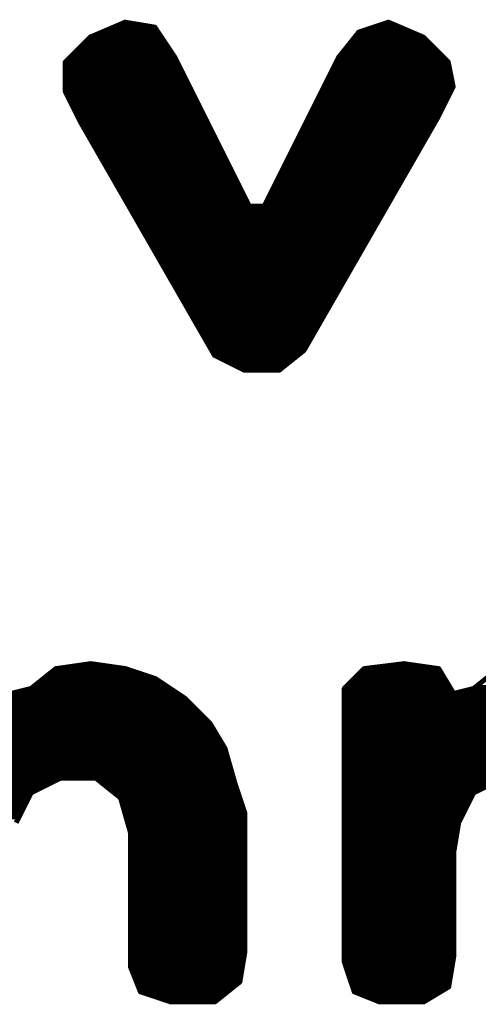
# Model space of a CAD drawing. Extents: x -35 to 35, y -57 to 81.
# Tile 138 of 153: x 12.003 to 12.925, y 62.263 to 64.243. Entities that reach past the tile are written whole.
import ezdxf

# ---------------------------------------------------------------- set-up
doc = ezdxf.new("R2010")
doc.units = 0
doc.layers.add('21', color=7, linetype='CONTINUOUS')

msp = doc.modelspace()

# ---------------------------------------------------------------- linework, layer by layer
at = {"layer": '21', "const_width": 0.01}
for points in [[(12.215, 64.238), (12.145, 64.208)], [(12.1963, 64.23), (12.263, 64.23)], [(12.275, 64.228), (12.215, 64.238)], [(12.745, 64.238), (12.685, 64.218)], [(12.721, 64.23), (12.7637, 64.23)], [(12.815, 64.208), (12.745, 64.238)], [(12.1497, 64.21), (12.287, 64.21)], [(12.173, 64.22), (12.2803, 64.22)], [(12.315, 64.168), (12.275, 64.228)], [(12.685, 64.218), (12.645, 64.168)], [(12.6786, 64.21), (12.8103, 64.21)], [(12.691, 64.22), (12.787, 64.22)], [(12.145, 64.208), (12.095, 64.158)], [(12.127, 64.19), (12.3003, 64.19)], [(12.137, 64.2), (12.2937, 64.2)], [(12.6626, 64.19), (12.833, 64.19)], [(12.6706, 64.2), (12.823, 64.2)], [(12.865, 64.158), (12.815, 64.208)], [(12.107, 64.17), (12.3137, 64.17)], [(12.117, 64.18), (12.307, 64.18)], [(12.6466, 64.17), (12.853, 64.17)], [(12.6546, 64.18), (12.843, 64.18)], [(12.095, 64.158), (12.095, 64.098)], [(12.097, 64.16), (12.319, 64.16)], [(12.465, 63.868), (12.315, 64.168)], [(12.645, 64.168), (12.495, 63.868)], [(12.641, 64.16), (12.863, 64.16)], [(12.875, 64.108), (12.865, 64.158)], [(12.095, 64.15), (12.324, 64.15)], [(12.095, 64.14), (12.329, 64.14)], [(12.631, 64.14), (12.8686, 64.14)], [(12.636, 64.15), (12.8666, 64.15)], [(12.095, 64.13), (12.334, 64.13)], [(12.095, 64.12), (12.339, 64.12)], [(12.621, 64.12), (12.8726, 64.12)], [(12.626, 64.13), (12.8706, 64.13)], [(12.095, 64.11), (12.344, 64.11)], [(12.095, 64.1), (12.349, 64.1)], [(12.095, 64.098), (12.125, 64.038)], [(12.611, 64.1), (12.871, 64.1)], [(12.616, 64.11), (12.8746, 64.11)], [(12.845, 64.048), (12.875, 64.108)], [(12.099, 64.09), (12.354, 64.09)], [(12.104, 64.08), (12.359, 64.08)], [(12.601, 64.08), (12.861, 64.08)], [(12.606, 64.09), (12.866, 64.09)], [(12.109, 64.07), (12.364, 64.07)], [(12.114, 64.06), (12.369, 64.06)], [(12.591, 64.06), (12.851, 64.06)], [(12.596, 64.07), (12.856, 64.07)], [(12.119, 64.05), (12.374, 64.05)], [(12.124, 64.04), (12.379, 64.04)], [(12.125, 64.038), (12.395, 63.568)], [(12.575, 63.578), (12.845, 64.048)], [(12.581, 64.04), (12.8404, 64.04)], [(12.586, 64.05), (12.846, 64.05)], [(12.1296, 64.03), (12.384, 64.03)], [(12.1353, 64.02), (12.389, 64.02)], [(12.571, 64.02), (12.8289, 64.02)], [(12.576, 64.03), (12.8347, 64.03)], [(12.1411, 64.01), (12.394, 64.01)], [(12.1468, 64), (12.399, 64)], [(12.561, 64), (12.8174, 64)], [(12.566, 64.01), (12.8232, 64.01)], [(12.1526, 63.99), (12.404, 63.99)], [(12.1583, 63.98), (12.409, 63.98)], [(12.551, 63.98), (12.8059, 63.98)], [(12.556, 63.99), (12.8117, 63.99)], [(12.1641, 63.97), (12.414, 63.97)], [(12.1698, 63.96), (12.419, 63.96)], [(12.541, 63.96), (12.7944, 63.96)], [(12.546, 63.97), (12.8002, 63.97)], [(12.1756, 63.95), (12.424, 63.95)], [(12.1813, 63.94), (12.429, 63.94)], [(12.531, 63.94), (12.783, 63.94)], [(12.536, 63.95), (12.7887, 63.95)], [(12.187, 63.93), (12.434, 63.93)], [(12.1928, 63.92), (12.439, 63.92)], [(12.521, 63.92), (12.7715, 63.92)], [(12.526, 63.93), (12.7772, 63.93)], [(12.1985, 63.91), (12.444, 63.91)], [(12.2043, 63.9), (12.449, 63.9)], [(12.511, 63.9), (12.76, 63.9)], [(12.516, 63.91), (12.7657, 63.91)], [(12.21, 63.89), (12.454, 63.89)], [(12.2158, 63.88), (12.459, 63.88)], [(12.501, 63.88), (12.7485, 63.88)], [(12.506, 63.89), (12.7542, 63.89)], [(12.2215, 63.87), (12.464, 63.87)], [(12.2273, 63.86), (12.737, 63.86)], [(12.495, 63.868), (12.465, 63.868)], [(12.496, 63.87), (12.7427, 63.87)], [(12.233, 63.85), (12.7313, 63.85)], [(12.2387, 63.84), (12.7255, 63.84)], [(12.2445, 63.83), (12.7198, 63.83)], [(12.2502, 63.82), (12.714, 63.82)], [(12.256, 63.81), (12.7083, 63.81)], [(12.2617, 63.8), (12.7025, 63.8)], [(12.2675, 63.79), (12.6968, 63.79)], [(12.2732, 63.78), (12.691, 63.78)], [(12.279, 63.77), (12.6853, 63.77)], [(12.2847, 63.76), (12.6796, 63.76)], [(12.2904, 63.75), (12.6738, 63.75)], [(12.2962, 63.74), (12.6681, 63.74)], [(12.3019, 63.73), (12.6623, 63.73)], [(12.3077, 63.72), (12.6566, 63.72)], [(12.3134, 63.71), (12.6508, 63.71)], [(12.3192, 63.7), (12.6451, 63.7)], [(12.3249, 63.69), (12.6393, 63.69)], [(12.3307, 63.68), (12.6336, 63.68)], [(12.3364, 63.67), (12.6279, 63.67)], [(12.3421, 63.66), (12.6221, 63.66)], [(12.3479, 63.65), (12.6164, 63.65)], [(12.3536, 63.64), (12.6106, 63.64)], [(12.3594, 63.63), (12.6049, 63.63)], [(12.3651, 63.62), (12.5991, 63.62)], [(12.3709, 63.61), (12.5934, 63.61)], [(12.3766, 63.6), (12.5876, 63.6)], [(12.3824, 63.59), (12.5819, 63.59)], [(12.3881, 63.58), (12.5761, 63.58)], [(12.525, 63.538), (12.575, 63.578)], [(12.3939, 63.57), (12.565, 63.57)], [(12.395, 63.568), (12.455, 63.538)], [(12.411, 63.56), (12.5525, 63.56)], [(12.431, 63.55), (12.54, 63.55)], [(12.451, 63.54), (12.5275, 63.54)], [(12.455, 63.538), (12.525, 63.538)], [(12.146, 62.948), (12.076, 62.938)], [(12.216, 62.938), (12.146, 62.948)], [(12.776, 62.948), (12.696, 62.938)], [(12.846, 62.938), (12.776, 62.948)], [(12.076, 62.938), (12.026, 62.898)], [(12.066, 62.93), (12.24, 62.93)], [(12.09, 62.94), (12.202, 62.94)], [(12.276, 62.918), (12.216, 62.938)], [(12.696, 62.938), (12.656, 62.898)], [(12.688, 62.93), (12.8508, 62.93)], [(12.712, 62.94), (12.832, 62.94)], [(12.876, 62.888), (12.846, 62.938)], [(12.966, 62.938), (12.916, 62.898)], [(12.041, 62.91), (12.288, 62.91)], [(12.0535, 62.92), (12.27, 62.92)], [(12.336, 62.878), (12.276, 62.918)], [(12.668, 62.91), (12.8628, 62.91)], [(12.678, 62.92), (12.8568, 62.92)], [(12.026, 62.898), (11.986, 62.888)], [(11.994, 62.89), (12.318, 62.89)], [(12.0285, 62.9), (12.303, 62.9)], [(12.656, 62.898), (12.656, 62.348)], [(12.656, 62.89), (12.8748, 62.89)], [(12.658, 62.9), (12.8688, 62.9)], [(12.916, 62.898), (12.876, 62.888)], [(12.884, 62.89), (13.208, 62.89)], [(12.9185, 62.9), (13.193, 62.9)], [(11.766, 62.88), (12.333, 62.88)], [(11.766, 62.87), (12.344, 62.87)], [(12.386, 62.828), (12.336, 62.878)], [(12.656, 62.88), (13.223, 62.88)], [(12.656, 62.87), (13.2324, 62.87)], [(11.766, 62.86), (12.354, 62.86)], [(11.766, 62.85), (12.364, 62.85)], [(12.656, 62.86), (13.2404, 62.86)], [(12.656, 62.85), (13.2484, 62.85)], [(11.766, 62.84), (12.374, 62.84)], [(11.766, 62.83), (12.384, 62.83)], [(12.416, 62.778), (12.386, 62.828)], [(12.656, 62.84), (13.2564, 62.84)], [(12.656, 62.83), (13.2644, 62.83)], [(11.766, 62.82), (12.3908, 62.82)], [(11.766, 62.81), (12.3968, 62.81)], [(12.656, 62.82), (13.2724, 62.82)], [(12.656, 62.81), (13.2804, 62.81)], [(11.766, 62.8), (12.4028, 62.8)], [(11.766, 62.79), (12.4088, 62.79)], [(12.656, 62.8), (13.2884, 62.8)], [(12.656, 62.79), (13.2964, 62.79)], [(11.766, 62.78), (12.4148, 62.78)], [(11.766, 62.77), (12.4183, 62.77)], [(12.436, 62.708), (12.416, 62.778)], [(12.656, 62.78), (13.3044, 62.78)], [(12.656, 62.77), (13.3083, 62.77)], [(11.766, 62.76), (12.4211, 62.76)], [(11.766, 62.75), (12.424, 62.75)], [(12.656, 62.76), (13.3111, 62.76)], [(12.656, 62.75), (13.314, 62.75)], [(11.766, 62.74), (12.4269, 62.74)], [(11.766, 62.73), (12.4297, 62.73)], [(12.656, 62.74), (13.3169, 62.74)], [(12.656, 62.73), (13.3197, 62.73)], [(11.766, 62.72), (12.4326, 62.72)], [(11.766, 62.71), (12.07, 62.71)], [(12.026, 62.688), (12.086, 62.718)], [(12.086, 62.718), (12.156, 62.718)], [(12.156, 62.718), (12.206, 62.678)], [(12.166, 62.71), (12.4354, 62.71)], [(12.456, 62.648), (12.436, 62.708)], [(12.656, 62.72), (13.3226, 62.72)], [(12.656, 62.71), (12.96, 62.71)], [(12.916, 62.688), (12.976, 62.718)], [(11.766, 62.7), (12.05, 62.7)], [(11.766, 62.69), (12.03, 62.69)], [(11.996, 62.628), (12.026, 62.688)], [(12.1785, 62.7), (12.4387, 62.7)], [(12.191, 62.69), (12.442, 62.69)], [(12.656, 62.7), (12.94, 62.7)], [(12.656, 62.69), (12.92, 62.69)], [(12.886, 62.628), (12.916, 62.688)], [(11.766, 62.68), (12.022, 62.68)], [(11.766, 62.67), (12.017, 62.67)], [(12.2035, 62.68), (12.4453, 62.68)], [(12.206, 62.678), (12.226, 62.608)], [(12.2083, 62.67), (12.4487, 62.67)], [(12.656, 62.68), (12.912, 62.68)], [(12.656, 62.67), (12.907, 62.67)], [(11.766, 62.66), (12.012, 62.66)], [(11.766, 62.65), (12.007, 62.65)], [(12.2111, 62.66), (12.452, 62.66)], [(12.214, 62.65), (12.4553, 62.65)], [(12.456, 62.368), (12.456, 62.648)], [(12.656, 62.66), (12.902, 62.66)], [(12.656, 62.65), (12.897, 62.65)], [(11.766, 62.64), (12.002, 62.64)], [(12.2169, 62.64), (12.456, 62.64)], [(12.2197, 62.63), (12.456, 62.63)], [(12.656, 62.64), (12.892, 62.64)], [(12.656, 62.63), (12.887, 62.63)], [(12.876, 62.568), (12.886, 62.628)], [(12.2226, 62.62), (12.456, 62.62)], [(12.2254, 62.61), (12.456, 62.61)], [(12.226, 62.608), (12.226, 62.338)], [(12.656, 62.62), (12.8847, 62.62)], [(12.656, 62.61), (12.883, 62.61)], [(12.226, 62.6), (12.456, 62.6)], [(12.226, 62.59), (12.456, 62.59)], [(12.656, 62.6), (12.8813, 62.6)], [(12.656, 62.59), (12.8797, 62.59)], [(12.226, 62.58), (12.456, 62.58)], [(12.226, 62.57), (12.456, 62.57)], [(12.656, 62.58), (12.878, 62.58)], [(12.656, 62.57), (12.8763, 62.57)], [(12.876, 62.358), (12.876, 62.568)], [(12.226, 62.56), (12.456, 62.56)], [(12.226, 62.55), (12.456, 62.55)], [(12.656, 62.56), (12.876, 62.56)], [(12.656, 62.55), (12.876, 62.55)], [(12.226, 62.54), (12.456, 62.54)], [(12.226, 62.53), (12.456, 62.53)], [(12.656, 62.54), (12.876, 62.54)], [(12.656, 62.53), (12.876, 62.53)], [(12.226, 62.52), (12.456, 62.52)], [(12.226, 62.51), (12.456, 62.51)], [(12.656, 62.52), (12.876, 62.52)], [(12.656, 62.51), (12.876, 62.51)], [(12.226, 62.5), (12.456, 62.5)], [(12.226, 62.49), (12.456, 62.49)], [(12.656, 62.5), (12.876, 62.5)], [(12.656, 62.49), (12.876, 62.49)], [(12.226, 62.48), (12.456, 62.48)], [(12.226, 62.47), (12.456, 62.47)], [(12.656, 62.48), (12.876, 62.48)], [(12.656, 62.47), (12.876, 62.47)], [(12.226, 62.46), (12.456, 62.46)], [(12.226, 62.45), (12.456, 62.45)], [(12.656, 62.46), (12.876, 62.46)], [(12.656, 62.45), (12.876, 62.45)], [(12.226, 62.44), (12.456, 62.44)], [(12.226, 62.43), (12.456, 62.43)], [(12.656, 62.44), (12.876, 62.44)], [(12.656, 62.43), (12.876, 62.43)], [(12.226, 62.42), (12.456, 62.42)], [(12.226, 62.41), (12.456, 62.41)], [(12.656, 62.42), (12.876, 62.42)], [(12.656, 62.41), (12.876, 62.41)], [(12.226, 62.4), (12.456, 62.4)], [(12.226, 62.39), (12.456, 62.39)], [(12.656, 62.4), (12.876, 62.4)], [(12.656, 62.39), (12.876, 62.39)], [(12.226, 62.38), (12.456, 62.38)], [(12.226, 62.37), (12.456, 62.37)], [(12.446, 62.308), (12.456, 62.368)], [(12.656, 62.38), (12.876, 62.38)], [(12.656, 62.37), (12.876, 62.37)], [(12.226, 62.36), (12.4547, 62.36)], [(12.226, 62.35), (12.453, 62.35)], [(12.656, 62.36), (12.876, 62.36)], [(12.656, 62.35), (12.8747, 62.35)], [(12.866, 62.298), (12.876, 62.358)], [(12.226, 62.34), (12.4513, 62.34)], [(12.226, 62.338), (12.246, 62.288)], [(12.2292, 62.33), (12.4497, 62.33)], [(12.656, 62.348), (12.676, 62.288)], [(12.6587, 62.34), (12.873, 62.34)], [(12.662, 62.33), (12.8713, 62.33)], [(12.2332, 62.32), (12.448, 62.32)], [(12.2372, 62.31), (12.4463, 62.31)], [(12.6653, 62.32), (12.8697, 62.32)], [(12.6687, 62.31), (12.868, 62.31)], [(12.2412, 62.3), (12.436, 62.3)], [(12.2452, 62.29), (12.4235, 62.29)], [(12.396, 62.268), (12.446, 62.308)], [(12.672, 62.3), (12.8663, 62.3)], [(12.6753, 62.29), (12.8527, 62.29)], [(12.816, 62.268), (12.866, 62.298)], [(12.246, 62.288), (12.306, 62.268)], [(12.27, 62.28), (12.411, 62.28)], [(12.3, 62.27), (12.3985, 62.27)], [(12.676, 62.288), (12.726, 62.268)], [(12.696, 62.28), (12.836, 62.28)], [(12.721, 62.27), (12.8193, 62.27)], [(12.306, 62.268), (12.396, 62.268)], [(12.726, 62.268), (12.816, 62.268)]]:
    msp.add_lwpolyline(points, dxfattribs=at)
at = {"layer": '21', "const_width": 0.005}
for points in [[(12.1963, 64.2325, 1), (12.1963, 64.2275)], [(12.2154, 64.2405, 1), (12.2146, 64.2355)], [(12.216, 64.2357, 1), (12.214, 64.2403)], [(12.263, 64.2275, 1), (12.263, 64.2325)], [(12.721, 64.2325, 1), (12.721, 64.2275)], [(12.746, 64.2403, 1), (12.744, 64.2357)], [(12.7458, 64.2356, 1), (12.7442, 64.2404)], [(12.7637, 64.2275, 1), (12.7637, 64.2325)], [(12.1497, 64.2125, 1), (12.1497, 64.2075)], [(12.173, 64.2225, 1), (12.173, 64.2175)], [(12.2771, 64.2294, 1), (12.2729, 64.2266)], [(12.2746, 64.2255, 1), (12.2754, 64.2305)], [(12.2803, 64.2175, 1), (12.2803, 64.2225)], [(12.287, 64.2075, 1), (12.287, 64.2125)], [(12.6786, 64.2125, 1), (12.6786, 64.2075)], [(12.6842, 64.2204, 1), (12.6858, 64.2156)], [(12.687, 64.2164, 1), (12.683, 64.2196)], [(12.691, 64.2225, 1), (12.691, 64.2175)], [(12.787, 64.2175, 1), (12.787, 64.2225)], [(12.8103, 64.2075, 1), (12.8103, 64.2125)], [(12.127, 64.1925, 1), (12.127, 64.1875)], [(12.137, 64.2025, 1), (12.137, 64.1975)], [(12.144, 64.2103, 1), (12.146, 64.2057)], [(12.1468, 64.2062, 1), (12.1432, 64.2098)], [(12.2937, 64.1975, 1), (12.2937, 64.2025)], [(12.3003, 64.1875, 1), (12.3003, 64.1925)], [(12.6626, 64.1925, 1), (12.6626, 64.1875)], [(12.6706, 64.2025, 1), (12.6706, 64.1975)], [(12.8168, 64.2098, 1), (12.8132, 64.2062)], [(12.814, 64.2057, 1), (12.816, 64.2103)], [(12.823, 64.1975, 1), (12.823, 64.2025)], [(12.833, 64.1875, 1), (12.833, 64.1925)], [(12.107, 64.1725, 1), (12.107, 64.1675)], [(12.117, 64.1825, 1), (12.117, 64.1775)], [(12.307, 64.1775, 1), (12.307, 64.1825)], [(12.3137, 64.1675, 1), (12.3137, 64.1725)], [(12.6466, 64.1725, 1), (12.6466, 64.1675)], [(12.6546, 64.1825, 1), (12.6546, 64.1775)], [(12.843, 64.1775, 1), (12.843, 64.1825)], [(12.853, 64.1675, 1), (12.853, 64.1725)], [(12.0975, 64.158, 1), (12.0925, 64.158)], [(12.0932, 64.1598, 1), (12.0968, 64.1562)], [(12.097, 64.1625, 1), (12.097, 64.1575)], [(12.3172, 64.1691, 1), (12.3128, 64.1669)], [(12.3129, 64.1666, 1), (12.3171, 64.1694)], [(12.319, 64.1575, 1), (12.319, 64.1625)], [(12.641, 64.1625, 1), (12.641, 64.1575)], [(12.643, 64.1696, 1), (12.647, 64.1664)], [(12.6472, 64.1669, 1), (12.6428, 64.1691)], [(12.8675, 64.1585, 1), (12.8625, 64.1575)], [(12.863, 64.1575, 1), (12.863, 64.1625)], [(12.8632, 64.1562, 1), (12.8668, 64.1598)], [(12.095, 64.1525, 1), (12.095, 64.1475)], [(12.095, 64.1425, 1), (12.095, 64.1375)], [(12.324, 64.1475, 1), (12.324, 64.1525)], [(12.329, 64.1375, 1), (12.329, 64.1425)], [(12.631, 64.1425, 1), (12.631, 64.1375)], [(12.636, 64.1525, 1), (12.636, 64.1475)], [(12.8666, 64.1475, 1), (12.8666, 64.1525)], [(12.8686, 64.1375, 1), (12.8686, 64.1425)], [(12.095, 64.1325, 1), (12.095, 64.1275)], [(12.095, 64.1225, 1), (12.095, 64.1175)], [(12.334, 64.1275, 1), (12.334, 64.1325)], [(12.339, 64.1175, 1), (12.339, 64.1225)], [(12.621, 64.1225, 1), (12.621, 64.1175)], [(12.626, 64.1325, 1), (12.626, 64.1275)], [(12.8706, 64.1275, 1), (12.8706, 64.1325)], [(12.8726, 64.1175, 1), (12.8726, 64.1225)], [(12.095, 64.1125, 1), (12.095, 64.1075)], [(12.095, 64.1025, 1), (12.095, 64.0975)], [(12.0972, 64.0991, 1), (12.0928, 64.0969)], [(12.0925, 64.098, 1), (12.0975, 64.098)], [(12.344, 64.1075, 1), (12.344, 64.1125)], [(12.349, 64.0975, 1), (12.349, 64.1025)], [(12.611, 64.1025, 1), (12.611, 64.0975)], [(12.616, 64.1125, 1), (12.616, 64.1075)], [(12.871, 64.0975, 1), (12.871, 64.1025)], [(12.8725, 64.1075, 1), (12.8775, 64.1085)], [(12.8772, 64.1069, 1), (12.8728, 64.1091)], [(12.8746, 64.1075, 1), (12.8746, 64.1125)], [(12.099, 64.0925, 1), (12.099, 64.0875)], [(12.104, 64.0825, 1), (12.104, 64.0775)], [(12.354, 64.0875, 1), (12.354, 64.0925)], [(12.359, 64.0775, 1), (12.359, 64.0825)], [(12.601, 64.0825, 1), (12.601, 64.0775)], [(12.606, 64.0925, 1), (12.606, 64.0875)], [(12.861, 64.0775, 1), (12.861, 64.0825)], [(12.866, 64.0875, 1), (12.866, 64.0925)], [(12.109, 64.0725, 1), (12.109, 64.0675)], [(12.114, 64.0625, 1), (12.114, 64.0575)], [(12.364, 64.0675, 1), (12.364, 64.0725)], [(12.369, 64.0575, 1), (12.369, 64.0625)], [(12.591, 64.0625, 1), (12.591, 64.0575)], [(12.596, 64.0725, 1), (12.596, 64.0675)], [(12.851, 64.0575, 1), (12.851, 64.0625)], [(12.856, 64.0675, 1), (12.856, 64.0725)], [(12.119, 64.0525, 1), (12.119, 64.0475)], [(12.124, 64.0425, 1), (12.124, 64.0375)], [(12.1272, 64.0392, 1), (12.1228, 64.0368)], [(12.1228, 64.0369, 1), (12.1272, 64.0391)], [(12.374, 64.0475, 1), (12.374, 64.0525)], [(12.379, 64.0375, 1), (12.379, 64.0425)], [(12.581, 64.0425, 1), (12.581, 64.0375)], [(12.586, 64.0525, 1), (12.586, 64.0475)], [(12.8404, 64.0375, 1), (12.8404, 64.0425)], [(12.8428, 64.0491, 1), (12.8472, 64.0469)], [(12.8472, 64.0468, 1), (12.8428, 64.0492)], [(12.846, 64.0475, 1), (12.846, 64.0525)], [(12.1296, 64.0325, 1), (12.1296, 64.0275)], [(12.1353, 64.0225, 1), (12.1353, 64.0175)], [(12.384, 64.0275, 1), (12.384, 64.0325)], [(12.389, 64.0175, 1), (12.389, 64.0225)], [(12.571, 64.0225, 1), (12.571, 64.0175)], [(12.576, 64.0325, 1), (12.576, 64.0275)], [(12.8289, 64.0175, 1), (12.8289, 64.0225)], [(12.8347, 64.0275, 1), (12.8347, 64.0325)], [(12.1411, 64.0125, 1), (12.1411, 64.0075)], [(12.1468, 64.0025, 1), (12.1468, 63.9975)], [(12.394, 64.0075, 1), (12.394, 64.0125)], [(12.399, 63.9975, 1), (12.399, 64.0025)], [(12.561, 64.0025, 1), (12.561, 63.9975)], [(12.566, 64.0125, 1), (12.566, 64.0075)], [(12.8174, 63.9975, 1), (12.8174, 64.0025)], [(12.8232, 64.0075, 1), (12.8232, 64.0125)], [(12.1526, 63.9925, 1), (12.1526, 63.9875)], [(12.1583, 63.9825, 1), (12.1583, 63.9775)], [(12.404, 63.9875, 1), (12.404, 63.9925)], [(12.409, 63.9775, 1), (12.409, 63.9825)], [(12.551, 63.9825, 1), (12.551, 63.9775)], [(12.556, 63.9925, 1), (12.556, 63.9875)], [(12.8059, 63.9775, 1), (12.8059, 63.9825)], [(12.8117, 63.9875, 1), (12.8117, 63.9925)], [(12.1641, 63.9725, 1), (12.1641, 63.9675)], [(12.1698, 63.9625, 1), (12.1698, 63.9575)], [(12.414, 63.9675, 1), (12.414, 63.9725)], [(12.419, 63.9575, 1), (12.419, 63.9625)], [(12.541, 63.9625, 1), (12.541, 63.9575)], [(12.546, 63.9725, 1), (12.546, 63.9675)], [(12.7944, 63.9575, 1), (12.7944, 63.9625)], [(12.8002, 63.9675, 1), (12.8002, 63.9725)], [(12.1756, 63.9525, 1), (12.1756, 63.9475)], [(12.1813, 63.9425, 1), (12.1813, 63.9375)], [(12.424, 63.9475, 1), (12.424, 63.9525)], [(12.429, 63.9375, 1), (12.429, 63.9425)], [(12.531, 63.9425, 1), (12.531, 63.9375)], [(12.536, 63.9525, 1), (12.536, 63.9475)], [(12.783, 63.9375, 1), (12.783, 63.9425)], [(12.7887, 63.9475, 1), (12.7887, 63.9525)], [(12.187, 63.9325, 1), (12.187, 63.9275)], [(12.1928, 63.9225, 1), (12.1928, 63.9175)], [(12.434, 63.9275, 1), (12.434, 63.9325)], [(12.439, 63.9175, 1), (12.439, 63.9225)], [(12.521, 63.9225, 1), (12.521, 63.9175)], [(12.526, 63.9325, 1), (12.526, 63.9275)], [(12.7715, 63.9175, 1), (12.7715, 63.9225)], [(12.7772, 63.9275, 1), (12.7772, 63.9325)], [(12.1985, 63.9125, 1), (12.1985, 63.9075)], [(12.2043, 63.9025, 1), (12.2043, 63.8975)], [(12.444, 63.9075, 1), (12.444, 63.9125)], [(12.449, 63.8975, 1), (12.449, 63.9025)], [(12.511, 63.9025, 1), (12.511, 63.8975)], [(12.516, 63.9125, 1), (12.516, 63.9075)], [(12.76, 63.8975, 1), (12.76, 63.9025)], [(12.7657, 63.9075, 1), (12.7657, 63.9125)], [(12.21, 63.8925, 1), (12.21, 63.8875)], [(12.2158, 63.8825, 1), (12.2158, 63.8775)], [(12.454, 63.8875, 1), (12.454, 63.8925)], [(12.459, 63.8775, 1), (12.459, 63.8825)], [(12.501, 63.8825, 1), (12.501, 63.8775)], [(12.506, 63.8925, 1), (12.506, 63.8875)], [(12.7485, 63.8775, 1), (12.7485, 63.8825)], [(12.7542, 63.8875, 1), (12.7542, 63.8925)], [(12.2215, 63.8725, 1), (12.2215, 63.8675)], [(12.2273, 63.8625, 1), (12.2273, 63.8575)], [(12.465, 63.8705, 1), (12.465, 63.8655)], [(12.4628, 63.8669, 1), (12.4672, 63.8691)], [(12.464, 63.8675, 1), (12.464, 63.8725)], [(12.4928, 63.8691, 1), (12.4972, 63.8669)], [(12.496, 63.8725, 1), (12.496, 63.8675)], [(12.495, 63.8655, 1), (12.495, 63.8705)], [(12.737, 63.8575, 1), (12.737, 63.8625)], [(12.7427, 63.8675, 1), (12.7427, 63.8725)], [(12.233, 63.8525, 1), (12.233, 63.8475)], [(12.2387, 63.8425, 1), (12.2387, 63.8375)], [(12.7255, 63.8375, 1), (12.7255, 63.8425)], [(12.7313, 63.8475, 1), (12.7313, 63.8525)], [(12.2445, 63.8325, 1), (12.2445, 63.8275)], [(12.2502, 63.8225, 1), (12.2502, 63.8175)], [(12.714, 63.8175, 1), (12.714, 63.8225)], [(12.7198, 63.8275, 1), (12.7198, 63.8325)], [(12.256, 63.8125, 1), (12.256, 63.8075)], [(12.2617, 63.8025, 1), (12.2617, 63.7975)], [(12.7025, 63.7975, 1), (12.7025, 63.8025)], [(12.7083, 63.8075, 1), (12.7083, 63.8125)], [(12.2675, 63.7925, 1), (12.2675, 63.7875)], [(12.2732, 63.7825, 1), (12.2732, 63.7775)], [(12.691, 63.7775, 1), (12.691, 63.7825)], [(12.6968, 63.7875, 1), (12.6968, 63.7925)], [(12.279, 63.7725, 1), (12.279, 63.7675)], [(12.2847, 63.7625, 1), (12.2847, 63.7575)], [(12.6796, 63.7575, 1), (12.6796, 63.7625)], [(12.6853, 63.7675, 1), (12.6853, 63.7725)], [(12.2904, 63.7525, 1), (12.2904, 63.7475)], [(12.2962, 63.7425, 1), (12.2962, 63.7375)], [(12.6681, 63.7375, 1), (12.6681, 63.7425)], [(12.6738, 63.7475, 1), (12.6738, 63.7525)], [(12.3019, 63.7325, 1), (12.3019, 63.7275)], [(12.3077, 63.7225, 1), (12.3077, 63.7175)], [(12.6566, 63.7175, 1), (12.6566, 63.7225)], [(12.6623, 63.7275, 1), (12.6623, 63.7325)], [(12.3134, 63.7125, 1), (12.3134, 63.7075)], [(12.3192, 63.7025, 1), (12.3192, 63.6975)], [(12.6451, 63.6975, 1), (12.6451, 63.7025)], [(12.6508, 63.7075, 1), (12.6508, 63.7125)], [(12.3249, 63.6925, 1), (12.3249, 63.6875)], [(12.3307, 63.6825, 1), (12.3307, 63.6775)], [(12.6336, 63.6775, 1), (12.6336, 63.6825)], [(12.6393, 63.6875, 1), (12.6393, 63.6925)], [(12.3364, 63.6725, 1), (12.3364, 63.6675)], [(12.3421, 63.6625, 1), (12.3421, 63.6575)], [(12.6221, 63.6575, 1), (12.6221, 63.6625)], [(12.6279, 63.6675, 1), (12.6279, 63.6725)], [(12.3479, 63.6525, 1), (12.3479, 63.6475)], [(12.3536, 63.6425, 1), (12.3536, 63.6375)], [(12.6106, 63.6375, 1), (12.6106, 63.6425)], [(12.6164, 63.6475, 1), (12.6164, 63.6525)], [(12.3594, 63.6325, 1), (12.3594, 63.6275)], [(12.3651, 63.6225, 1), (12.3651, 63.6175)], [(12.5991, 63.6175, 1), (12.5991, 63.6225)], [(12.6049, 63.6275, 1), (12.6049, 63.6325)], [(12.3709, 63.6125, 1), (12.3709, 63.6075)], [(12.3766, 63.6025, 1), (12.3766, 63.5975)], [(12.5876, 63.5975, 1), (12.5876, 63.6025)], [(12.5934, 63.6075, 1), (12.5934, 63.6125)], [(12.3824, 63.5925, 1), (12.3824, 63.5875)], [(12.3881, 63.5825, 1), (12.3881, 63.5775)], [(12.5728, 63.5792, 1), (12.5772, 63.5768)], [(12.5766, 63.576, 1), (12.5734, 63.58)], [(12.5761, 63.5775, 1), (12.5761, 63.5825)], [(12.5819, 63.5875, 1), (12.5819, 63.5925)], [(12.3939, 63.5725, 1), (12.3939, 63.5675)], [(12.3961, 63.5702, 1), (12.3939, 63.5658)], [(12.3928, 63.5668, 1), (12.3972, 63.5692)], [(12.411, 63.5625, 1), (12.411, 63.5575)], [(12.5525, 63.5575, 1), (12.5525, 63.5625)], [(12.565, 63.5675, 1), (12.565, 63.5725)], [(12.431, 63.5525, 1), (12.431, 63.5475)], [(12.451, 63.5425, 1), (12.451, 63.5375)], [(12.455, 63.5405, 1), (12.455, 63.5355)], [(12.4539, 63.5358, 1), (12.4561, 63.5402)], [(12.5234, 63.54, 1), (12.5266, 63.536)], [(12.525, 63.5355, 1), (12.525, 63.5405)], [(12.5275, 63.5375, 1), (12.5275, 63.5425)], [(12.54, 63.5475, 1), (12.54, 63.5525)], [(12.1464, 62.9505, 1), (12.1456, 62.9455)], [(12.1464, 62.9455, 1), (12.1456, 62.9505)], [(12.7764, 62.9505, 1), (12.7756, 62.9455)], [(12.7763, 62.9455, 1), (12.7757, 62.9505)], [(12.066, 62.9325, 1), (12.066, 62.9275)], [(12.0756, 62.9405, 1), (12.0764, 62.9355)], [(12.0776, 62.936, 1), (12.0744, 62.94)], [(12.09, 62.9425, 1), (12.09, 62.9375)], [(12.202, 62.9375, 1), (12.202, 62.9425)], [(12.2168, 62.9404, 1), (12.2152, 62.9356)], [(12.2156, 62.9355, 1), (12.2164, 62.9405)], [(12.24, 62.9275, 1), (12.24, 62.9325)], [(12.688, 62.9325, 1), (12.688, 62.9275)], [(12.6957, 62.9405, 1), (12.6963, 62.9355)], [(12.6978, 62.9362, 1), (12.6942, 62.9398)], [(12.712, 62.9425, 1), (12.712, 62.9375)], [(12.832, 62.9375, 1), (12.832, 62.9425)], [(12.8481, 62.9393, 1), (12.8439, 62.9367)], [(12.8456, 62.9355, 1), (12.8464, 62.9405)], [(12.8508, 62.9275, 1), (12.8508, 62.9325)], [(12.041, 62.9125, 1), (12.041, 62.9075)], [(12.0535, 62.9225, 1), (12.0535, 62.9175)], [(12.27, 62.9175, 1), (12.27, 62.9225)], [(12.2774, 62.9201, 1), (12.2746, 62.9159)], [(12.2752, 62.9156, 1), (12.2768, 62.9204)], [(12.288, 62.9075, 1), (12.288, 62.9125)], [(12.668, 62.9125, 1), (12.668, 62.9075)], [(12.678, 62.9225, 1), (12.678, 62.9175)], [(12.8568, 62.9175, 1), (12.8568, 62.9225)], [(12.8628, 62.9075, 1), (12.8628, 62.9125)], [(12.0244, 62.9, 1), (12.0276, 62.896)], [(12.0266, 62.8956, 1), (12.0254, 62.9004)], [(12.0285, 62.9025, 1), (12.0285, 62.8975)], [(12.303, 62.8975, 1), (12.303, 62.9025)], [(12.318, 62.8875, 1), (12.318, 62.8925)], [(12.6585, 62.898, 1), (12.6535, 62.898)], [(12.6542, 62.8998, 1), (12.6578, 62.8962)], [(12.656, 62.8925, 1), (12.656, 62.8875)], [(12.658, 62.9025, 1), (12.658, 62.8975)], [(12.8688, 62.8975, 1), (12.8688, 62.9025)], [(12.8754, 62.8904, 1), (12.8766, 62.8856)], [(12.8739, 62.8867, 1), (12.8781, 62.8893)], [(12.8748, 62.8875, 1), (12.8748, 62.8925)], [(12.884, 62.8925, 1), (12.884, 62.8875)], [(12.9144, 62.9, 1), (12.9176, 62.896)], [(12.9166, 62.8956, 1), (12.9154, 62.9004)], [(12.9185, 62.9025, 1), (12.9185, 62.8975)], [(12.333, 62.8775, 1), (12.333, 62.8825)], [(12.3378, 62.8798, 1), (12.3342, 62.8762)], [(12.3346, 62.8759, 1), (12.3374, 62.8801)], [(12.344, 62.8675, 1), (12.344, 62.8725)], [(12.656, 62.8825, 1), (12.656, 62.8775)], [(12.656, 62.8725, 1), (12.656, 62.8675)], [(12.354, 62.8575, 1), (12.354, 62.8625)], [(12.364, 62.8475, 1), (12.364, 62.8525)], [(12.656, 62.8625, 1), (12.656, 62.8575)], [(12.656, 62.8525, 1), (12.656, 62.8475)], [(12.374, 62.8375, 1), (12.374, 62.8425)], [(12.3881, 62.8293, 1), (12.3839, 62.8267)], [(12.384, 62.8275, 1), (12.384, 62.8325)], [(12.3842, 62.8262, 1), (12.3878, 62.8298)], [(12.656, 62.8425, 1), (12.656, 62.8375)], [(12.656, 62.8325, 1), (12.656, 62.8275)], [(12.3908, 62.8175, 1), (12.3908, 62.8225)], [(12.3968, 62.8075, 1), (12.3968, 62.8125)], [(12.656, 62.8225, 1), (12.656, 62.8175)], [(12.656, 62.8125, 1), (12.656, 62.8075)], [(12.4028, 62.7975, 1), (12.4028, 62.8025)], [(12.4088, 62.7875, 1), (12.4088, 62.7925)], [(12.656, 62.8025, 1), (12.656, 62.7975)], [(12.656, 62.7925, 1), (12.656, 62.7875)], [(12.4184, 62.7787, 1), (12.4136, 62.7773)], [(12.4139, 62.7767, 1), (12.4181, 62.7793)], [(12.4148, 62.7775, 1), (12.4148, 62.7825)], [(12.4183, 62.7675, 1), (12.4183, 62.7725)], [(12.656, 62.7825, 1), (12.656, 62.7775)], [(12.656, 62.7725, 1), (12.656, 62.7675)], [(12.4211, 62.7575, 1), (12.4211, 62.7625)], [(12.424, 62.7475, 1), (12.424, 62.7525)], [(12.656, 62.7625, 1), (12.656, 62.7575)], [(12.656, 62.7525, 1), (12.656, 62.7475)], [(12.4269, 62.7375, 1), (12.4269, 62.7425)], [(12.4297, 62.7275, 1), (12.4297, 62.7325)], [(12.656, 62.7425, 1), (12.656, 62.7375)], [(12.656, 62.7325, 1), (12.656, 62.7275)], [(12.07, 62.7075, 1), (12.07, 62.7125)], [(12.086, 62.7205, 1), (12.086, 62.7155)], [(12.0871, 62.7158, 1), (12.0849, 62.7202)], [(12.1576, 62.72, 1), (12.1544, 62.716)], [(12.156, 62.7155, 1), (12.156, 62.7205)], [(12.166, 62.7125, 1), (12.166, 62.7075)], [(12.4326, 62.7175, 1), (12.4326, 62.7225)], [(12.4384, 62.7088, 1), (12.4336, 62.7072)], [(12.4336, 62.7073, 1), (12.4384, 62.7087)], [(12.4354, 62.7075, 1), (12.4354, 62.7125)], [(12.656, 62.7225, 1), (12.656, 62.7175)], [(12.656, 62.7125, 1), (12.656, 62.7075)], [(12.0249, 62.6902, 1), (12.0271, 62.6858)], [(12.0282, 62.6869, 1), (12.0238, 62.6891)], [(12.03, 62.6875, 1), (12.03, 62.6925)], [(12.05, 62.6975, 1), (12.05, 62.7025)], [(12.1785, 62.7025, 1), (12.1785, 62.6975)], [(12.191, 62.6925, 1), (12.191, 62.6875)], [(12.4387, 62.6975, 1), (12.4387, 62.7025)], [(12.442, 62.6875, 1), (12.442, 62.6925)], [(12.656, 62.7025, 1), (12.656, 62.6975)], [(12.656, 62.6925, 1), (12.656, 62.6875)], [(12.9149, 62.6902, 1), (12.9171, 62.6858)], [(12.9182, 62.6869, 1), (12.9138, 62.6891)], [(12.92, 62.6875, 1), (12.92, 62.6925)], [(12.017, 62.6675, 1), (12.017, 62.6725)], [(12.022, 62.6775, 1), (12.022, 62.6825)], [(12.2035, 62.6825, 1), (12.2035, 62.6775)], [(12.2084, 62.6787, 1), (12.2036, 62.6773)], [(12.2044, 62.676, 1), (12.2076, 62.68)], [(12.2083, 62.6725, 1), (12.2083, 62.6675)], [(12.4453, 62.6775, 1), (12.4453, 62.6825)], [(12.4487, 62.6675, 1), (12.4487, 62.6725)], [(12.656, 62.6825, 1), (12.656, 62.6775)], [(12.656, 62.6725, 1), (12.656, 62.6675)], [(12.907, 62.6675, 1), (12.907, 62.6725)], [(12.912, 62.6775, 1), (12.912, 62.6825)], [(12.007, 62.6475, 1), (12.007, 62.6525)], [(12.012, 62.6575, 1), (12.012, 62.6625)], [(12.2111, 62.6625, 1), (12.2111, 62.6575)], [(12.214, 62.6525, 1), (12.214, 62.6475)], [(12.452, 62.6575, 1), (12.452, 62.6625)], [(12.4585, 62.648, 1), (12.4535, 62.648)], [(12.4536, 62.6472, 1), (12.4584, 62.6488)], [(12.4553, 62.6475, 1), (12.4553, 62.6525)], [(12.656, 62.6625, 1), (12.656, 62.6575)], [(12.656, 62.6525, 1), (12.656, 62.6475)], [(12.897, 62.6475, 1), (12.897, 62.6525)], [(12.902, 62.6575, 1), (12.902, 62.6625)], [(12.002, 62.6375, 1), (12.002, 62.6425)], [(12.2169, 62.6425, 1), (12.2169, 62.6375)], [(12.2197, 62.6325, 1), (12.2197, 62.6275)], [(12.456, 62.6375, 1), (12.456, 62.6425)], [(12.456, 62.6275, 1), (12.456, 62.6325)], [(12.656, 62.6425, 1), (12.656, 62.6375)], [(12.656, 62.6325, 1), (12.656, 62.6275)], [(12.8885, 62.6276, 1), (12.8835, 62.6284)], [(12.8838, 62.6291, 1), (12.8882, 62.6269)], [(12.887, 62.6275, 1), (12.887, 62.6325)], [(12.892, 62.6375, 1), (12.892, 62.6425)], [(12.2226, 62.6225, 1), (12.2226, 62.6175)], [(12.2254, 62.6125, 1), (12.2254, 62.6075)], [(12.2285, 62.608, 1), (12.2235, 62.608)], [(12.2236, 62.6073, 1), (12.2284, 62.6087)], [(12.456, 62.6175, 1), (12.456, 62.6225)], [(12.456, 62.6075, 1), (12.456, 62.6125)], [(12.656, 62.6225, 1), (12.656, 62.6175)], [(12.656, 62.6125, 1), (12.656, 62.6075)], [(12.883, 62.6075, 1), (12.883, 62.6125)], [(12.8847, 62.6175, 1), (12.8847, 62.6225)], [(12.226, 62.6025, 1), (12.226, 62.5975)], [(12.226, 62.5925, 1), (12.226, 62.5875)], [(12.456, 62.5975, 1), (12.456, 62.6025)], [(12.456, 62.5875, 1), (12.456, 62.5925)], [(12.656, 62.6025, 1), (12.656, 62.5975)], [(12.656, 62.5925, 1), (12.656, 62.5875)], [(12.8797, 62.5875, 1), (12.8797, 62.5925)], [(12.8813, 62.5975, 1), (12.8813, 62.6025)], [(12.226, 62.5825, 1), (12.226, 62.5775)], [(12.226, 62.5725, 1), (12.226, 62.5675)], [(12.456, 62.5775, 1), (12.456, 62.5825)], [(12.456, 62.5675, 1), (12.456, 62.5725)], [(12.656, 62.5825, 1), (12.656, 62.5775)], [(12.656, 62.5725, 1), (12.656, 62.5675)], [(12.8785, 62.568, 1), (12.8735, 62.568)], [(12.8763, 62.5675, 1), (12.8763, 62.5725)], [(12.878, 62.5775, 1), (12.878, 62.5825)], [(12.226, 62.5625, 1), (12.226, 62.5575)], [(12.226, 62.5525, 1), (12.226, 62.5475)], [(12.456, 62.5575, 1), (12.456, 62.5625)], [(12.456, 62.5475, 1), (12.456, 62.5525)], [(12.656, 62.5625, 1), (12.656, 62.5575)], [(12.656, 62.5525, 1), (12.656, 62.5475)], [(12.8735, 62.5684, 1), (12.8785, 62.5676)], [(12.876, 62.5575, 1), (12.876, 62.5625)], [(12.876, 62.5475, 1), (12.876, 62.5525)], [(12.226, 62.5425, 1), (12.226, 62.5375)], [(12.226, 62.5325, 1), (12.226, 62.5275)], [(12.456, 62.5375, 1), (12.456, 62.5425)], [(12.456, 62.5275, 1), (12.456, 62.5325)], [(12.656, 62.5425, 1), (12.656, 62.5375)], [(12.656, 62.5325, 1), (12.656, 62.5275)], [(12.876, 62.5375, 1), (12.876, 62.5425)], [(12.876, 62.5275, 1), (12.876, 62.5325)], [(12.226, 62.5225, 1), (12.226, 62.5175)], [(12.226, 62.5125, 1), (12.226, 62.5075)], [(12.456, 62.5175, 1), (12.456, 62.5225)], [(12.456, 62.5075, 1), (12.456, 62.5125)], [(12.656, 62.5225, 1), (12.656, 62.5175)], [(12.656, 62.5125, 1), (12.656, 62.5075)], [(12.876, 62.5175, 1), (12.876, 62.5225)], [(12.876, 62.5075, 1), (12.876, 62.5125)], [(12.226, 62.5025, 1), (12.226, 62.4975)], [(12.226, 62.4925, 1), (12.226, 62.4875)], [(12.456, 62.4975, 1), (12.456, 62.5025)], [(12.456, 62.4875, 1), (12.456, 62.4925)], [(12.656, 62.5025, 1), (12.656, 62.4975)], [(12.656, 62.4925, 1), (12.656, 62.4875)], [(12.876, 62.4975, 1), (12.876, 62.5025)], [(12.876, 62.4875, 1), (12.876, 62.4925)], [(12.226, 62.4825, 1), (12.226, 62.4775)], [(12.226, 62.4725, 1), (12.226, 62.4675)], [(12.456, 62.4775, 1), (12.456, 62.4825)], [(12.456, 62.4675, 1), (12.456, 62.4725)], [(12.656, 62.4825, 1), (12.656, 62.4775)], [(12.656, 62.4725, 1), (12.656, 62.4675)], [(12.876, 62.4775, 1), (12.876, 62.4825)], [(12.876, 62.4675, 1), (12.876, 62.4725)], [(12.226, 62.4625, 1), (12.226, 62.4575)], [(12.226, 62.4525, 1), (12.226, 62.4475)], [(12.456, 62.4575, 1), (12.456, 62.4625)], [(12.456, 62.4475, 1), (12.456, 62.4525)], [(12.656, 62.4625, 1), (12.656, 62.4575)], [(12.656, 62.4525, 1), (12.656, 62.4475)], [(12.876, 62.4575, 1), (12.876, 62.4625)], [(12.876, 62.4475, 1), (12.876, 62.4525)], [(12.226, 62.4425, 1), (12.226, 62.4375)], [(12.226, 62.4325, 1), (12.226, 62.4275)], [(12.456, 62.4375, 1), (12.456, 62.4425)], [(12.456, 62.4275, 1), (12.456, 62.4325)], [(12.656, 62.4425, 1), (12.656, 62.4375)], [(12.656, 62.4325, 1), (12.656, 62.4275)], [(12.876, 62.4375, 1), (12.876, 62.4425)], [(12.876, 62.4275, 1), (12.876, 62.4325)], [(12.226, 62.4225, 1), (12.226, 62.4175)], [(12.226, 62.4125, 1), (12.226, 62.4075)], [(12.456, 62.4175, 1), (12.456, 62.4225)], [(12.456, 62.4075, 1), (12.456, 62.4125)], [(12.656, 62.4225, 1), (12.656, 62.4175)], [(12.656, 62.4125, 1), (12.656, 62.4075)], [(12.876, 62.4175, 1), (12.876, 62.4225)], [(12.876, 62.4075, 1), (12.876, 62.4125)], [(12.226, 62.4025, 1), (12.226, 62.3975)], [(12.226, 62.3925, 1), (12.226, 62.3875)], [(12.456, 62.3975, 1), (12.456, 62.4025)], [(12.456, 62.3875, 1), (12.456, 62.3925)], [(12.656, 62.4025, 1), (12.656, 62.3975)], [(12.656, 62.3925, 1), (12.656, 62.3875)], [(12.876, 62.3975, 1), (12.876, 62.4025)], [(12.876, 62.3875, 1), (12.876, 62.3925)], [(12.226, 62.3825, 1), (12.226, 62.3775)], [(12.226, 62.3725, 1), (12.226, 62.3675)], [(12.4585, 62.3676, 1), (12.4535, 62.3684)], [(12.456, 62.3775, 1), (12.456, 62.3825)], [(12.456, 62.3675, 1), (12.456, 62.3725)], [(12.656, 62.3825, 1), (12.656, 62.3775)], [(12.656, 62.3725, 1), (12.656, 62.3675)], [(12.876, 62.3775, 1), (12.876, 62.3825)], [(12.876, 62.3675, 1), (12.876, 62.3725)], [(12.226, 62.3625, 1), (12.226, 62.3575)], [(12.226, 62.3525, 1), (12.226, 62.3475)], [(12.453, 62.3475, 1), (12.453, 62.3525)], [(12.4535, 62.368, 1), (12.4585, 62.368)], [(12.4547, 62.3575, 1), (12.4547, 62.3625)], [(12.656, 62.3625, 1), (12.656, 62.3575)], [(12.656, 62.3525, 1), (12.656, 62.3475)], [(12.8785, 62.3576, 1), (12.8735, 62.3584)], [(12.8735, 62.358, 1), (12.8785, 62.358)], [(12.8747, 62.3475, 1), (12.8747, 62.3525)], [(12.876, 62.3575, 1), (12.876, 62.3625)], [(12.226, 62.3425, 1), (12.226, 62.3375)], [(12.2283, 62.3389, 1), (12.2237, 62.3371)], [(12.2235, 62.338, 1), (12.2285, 62.338)], [(12.2292, 62.3325, 1), (12.2292, 62.3275)], [(12.4497, 62.3275, 1), (12.4497, 62.3325)], [(12.4513, 62.3375, 1), (12.4513, 62.3425)], [(12.6584, 62.3488, 1), (12.6536, 62.3472)], [(12.6535, 62.348, 1), (12.6585, 62.348)], [(12.6587, 62.3425, 1), (12.6587, 62.3375)], [(12.662, 62.3325, 1), (12.662, 62.3275)], [(12.8713, 62.3275, 1), (12.8713, 62.3325)], [(12.873, 62.3375, 1), (12.873, 62.3425)], [(12.2332, 62.3225, 1), (12.2332, 62.3175)], [(12.2372, 62.3125, 1), (12.2372, 62.3075)], [(12.4463, 62.3075, 1), (12.4463, 62.3125)], [(12.448, 62.3175, 1), (12.448, 62.3225)], [(12.6653, 62.3225, 1), (12.6653, 62.3175)], [(12.6687, 62.3125, 1), (12.6687, 62.3075)], [(12.868, 62.3075, 1), (12.868, 62.3125)], [(12.8697, 62.3175, 1), (12.8697, 62.3225)], [(12.2412, 62.3025, 1), (12.2412, 62.2975)], [(12.2452, 62.2925, 1), (12.2452, 62.2875)], [(12.4235, 62.2875, 1), (12.4235, 62.2925)], [(12.436, 62.2975, 1), (12.436, 62.3025)], [(12.4435, 62.3084, 1), (12.4485, 62.3076)], [(12.4476, 62.306, 1), (12.4444, 62.31)], [(12.672, 62.3025, 1), (12.672, 62.2975)], [(12.6753, 62.2925, 1), (12.6753, 62.2875)], [(12.8527, 62.2875, 1), (12.8527, 62.2925)], [(12.8635, 62.2984, 1), (12.8685, 62.2976)], [(12.8673, 62.2959, 1), (12.8647, 62.3001)], [(12.8663, 62.2975, 1), (12.8663, 62.3025)], [(12.2468, 62.2904, 1), (12.2452, 62.2856)], [(12.2437, 62.2871, 1), (12.2483, 62.2889)], [(12.27, 62.2825, 1), (12.27, 62.2775)], [(12.3, 62.2725, 1), (12.3, 62.2675)], [(12.3985, 62.2675, 1), (12.3985, 62.2725)], [(12.411, 62.2775, 1), (12.411, 62.2825)], [(12.6769, 62.2903, 1), (12.6751, 62.2857)], [(12.6736, 62.2872, 1), (12.6784, 62.2888)], [(12.696, 62.2825, 1), (12.696, 62.2775)], [(12.721, 62.2725, 1), (12.721, 62.2675)], [(12.8193, 62.2675, 1), (12.8193, 62.2725)], [(12.836, 62.2775, 1), (12.836, 62.2825)], [(12.306, 62.2705, 1), (12.306, 62.2655)], [(12.3052, 62.2656, 1), (12.3068, 62.2704)], [(12.3944, 62.27, 1), (12.3976, 62.266)], [(12.396, 62.2655, 1), (12.396, 62.2705)], [(12.726, 62.2705, 1), (12.726, 62.2655)], [(12.7251, 62.2657, 1), (12.7269, 62.2703)], [(12.8147, 62.2701, 1), (12.8173, 62.2659)], [(12.816, 62.2655, 1), (12.816, 62.2705)]]:
    msp.add_lwpolyline(points, format="xyb", dxfattribs=at)

doc.saveas('drawing.dxf')
